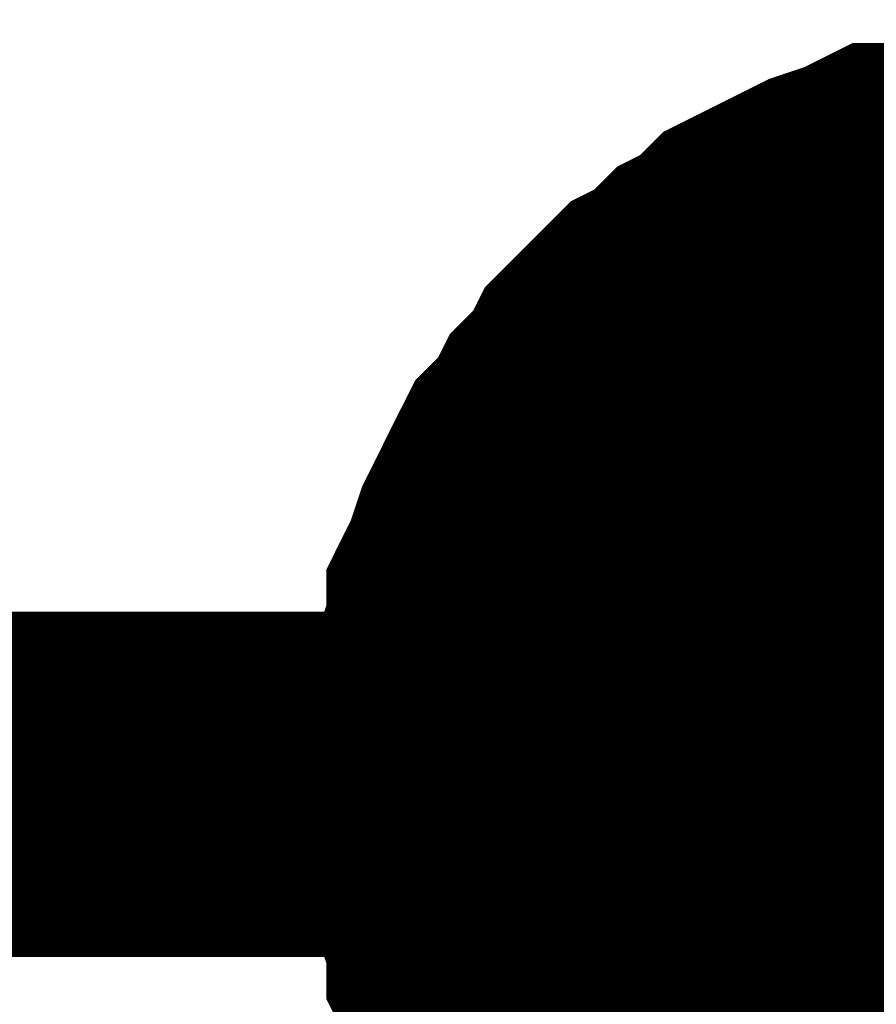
# Model space of a CAD drawing. Header units: inches. Extents: x 0 to 17, y 0 to 11.
# Tile 12 of 114: x 1.665 to 1.6943, y 3.9922 to 4.0258. Entities that reach past the tile are written whole.
import ezdxf

# ---------------------------------------------------------------- set-up
doc = ezdxf.new("R2010")
doc.units = ezdxf.units.IN
doc.header["$MEASUREMENT"] = 0
doc.layers.add('Sheet', color=255, linetype='Continuous')

msp = doc.modelspace()

# ---------------------------------------------------------------- linework, layer by layer
at = {"layer": 'Sheet'}
for points in [[(1.680574, 3.999712, 0.0118, 0.0118, 0), (1.680574, 4.000901, 0.0118, 0.0118, 0), (1.680574, 4.001694, 0.0118, 0.0118, 0), (1.68097, 4.002884, 0.0118, 0.0118, 0), (1.68097, 4.003676, 0.0118, 0.0118, 0), (1.681367, 4.004866, 0.0118, 0.0118, 0), (1.681367, 4.005659, 0.0118, 0.0118, 0), (1.681763, 4.006452, 0.0118, 0.0118, 0), (1.68216, 4.007641, 0.0118, 0.0118, 0), (1.682556, 4.008434, 0.0118, 0.0118, 0), (1.682952, 4.009227, 0.0118, 0.0118, 0), (1.683349, 4.01002, 0.0118, 0.0118, 0), (1.684142, 4.010813, 0.0118, 0.0118, 0), (1.684538, 4.011606, 0.0118, 0.0118, 0), (1.685331, 4.012399, 0.0118, 0.0118, 0), (1.685728, 4.013192, 0.0118, 0.0118, 0), (1.686521, 4.013985, 0.0118, 0.0118, 0), (1.687313, 4.014778, 0.0118, 0.0118, 0), (1.688106, 4.015174, 0.0118, 0.0118, 0), (1.688899, 4.015967, 0.0118, 0.0118, 0), (1.689692, 4.016364, 0.0118, 0.0118, 0), (1.690485, 4.017157, 0.0118, 0.0118, 0), (1.691278, 4.017553, 0.0118, 0.0118, 0), (1.692071, 4.01795, 0.0118, 0.0118, 0), (1.692864, 4.018346, 0.0118, 0.0118, 0), (1.694053, 4.018743, 0.0118, 0.0118, 0), (1.694846, 4.019139, 0.0118, 0.0118, 0), (1.695639, 4.019139, 0.0118, 0.0118, 0), (1.696828, 4.019536, 0.0118, 0.0118, 0), (1.697621, 4.019536, 0.0118, 0.0118, 0), (1.698811, 4.019932, 0.0118, 0.0118, 0), (1.699604, 4.019932, 0.0118, 0.0118, 0), (1.700793, 4.019932, 0.0118, 0.0118, 0)], [(1.680574, 3.999712, 0.0118, 0.0118, 0), (1.680574, 4.000901, 0.0118, 0.0118, 0), (1.680574, 4.001694, 0.0118, 0.0118, 0), (1.68097, 4.002884, 0.0118, 0.0118, 0), (1.68097, 4.003676, 0.0118, 0.0118, 0), (1.681367, 4.004866, 0.0118, 0.0118, 0), (1.681367, 4.005659, 0.0118, 0.0118, 0), (1.681763, 4.006452, 0.0118, 0.0118, 0), (1.68216, 4.007641, 0.0118, 0.0118, 0), (1.682556, 4.008434, 0.0118, 0.0118, 0), (1.682952, 4.009227, 0.0118, 0.0118, 0), (1.683349, 4.01002, 0.0118, 0.0118, 0), (1.684142, 4.010813, 0.0118, 0.0118, 0), (1.684538, 4.011606, 0.0118, 0.0118, 0), (1.685331, 4.012399, 0.0118, 0.0118, 0), (1.685728, 4.013192, 0.0118, 0.0118, 0), (1.686521, 4.013985, 0.0118, 0.0118, 0), (1.687313, 4.014778, 0.0118, 0.0118, 0), (1.688106, 4.015174, 0.0118, 0.0118, 0), (1.688899, 4.015967, 0.0118, 0.0118, 0), (1.689692, 4.016364, 0.0118, 0.0118, 0), (1.690485, 4.017157, 0.0118, 0.0118, 0), (1.691278, 4.017553, 0.0118, 0.0118, 0), (1.692071, 4.01795, 0.0118, 0.0118, 0), (1.692864, 4.018346, 0.0118, 0.0118, 0), (1.694053, 4.018743, 0.0118, 0.0118, 0), (1.694846, 4.019139, 0.0118, 0.0118, 0), (1.695639, 4.019139, 0.0118, 0.0118, 0), (1.696828, 4.019536, 0.0118, 0.0118, 0), (1.697621, 4.019536, 0.0118, 0.0118, 0), (1.698811, 4.019932, 0.0118, 0.0118, 0), (1.699604, 4.019932, 0.0118, 0.0118, 0), (1.700793, 4.019932, 0.0118, 0.0118, 0)], [(1.680574, 3.999712, 0.0118, 0.0118, 0), (1.680574, 4.000901, 0.0118, 0.0118, 0), (1.680574, 4.001694, 0.0118, 0.0118, 0), (1.68097, 4.002884, 0.0118, 0.0118, 0), (1.68097, 4.003676, 0.0118, 0.0118, 0), (1.681367, 4.004866, 0.0118, 0.0118, 0), (1.681367, 4.005659, 0.0118, 0.0118, 0), (1.681763, 4.006452, 0.0118, 0.0118, 0), (1.68216, 4.007641, 0.0118, 0.0118, 0), (1.682556, 4.008434, 0.0118, 0.0118, 0), (1.682952, 4.009227, 0.0118, 0.0118, 0), (1.683349, 4.01002, 0.0118, 0.0118, 0), (1.684142, 4.010813, 0.0118, 0.0118, 0), (1.684538, 4.011606, 0.0118, 0.0118, 0), (1.685331, 4.012399, 0.0118, 0.0118, 0), (1.685728, 4.013192, 0.0118, 0.0118, 0), (1.686521, 4.013985, 0.0118, 0.0118, 0), (1.687313, 4.014778, 0.0118, 0.0118, 0), (1.688106, 4.015174, 0.0118, 0.0118, 0), (1.688899, 4.015967, 0.0118, 0.0118, 0), (1.689692, 4.016364, 0.0118, 0.0118, 0), (1.690485, 4.017157, 0.0118, 0.0118, 0), (1.691278, 4.017553, 0.0118, 0.0118, 0), (1.692071, 4.01795, 0.0118, 0.0118, 0), (1.692864, 4.018346, 0.0118, 0.0118, 0), (1.694053, 4.018743, 0.0118, 0.0118, 0), (1.694846, 4.019139, 0.0118, 0.0118, 0), (1.695639, 4.019139, 0.0118, 0.0118, 0), (1.696828, 4.019536, 0.0118, 0.0118, 0), (1.697621, 4.019536, 0.0118, 0.0118, 0), (1.698811, 4.019932, 0.0118, 0.0118, 0), (1.699604, 4.019932, 0.0118, 0.0118, 0), (1.700793, 4.019932, 0.0118, 0.0118, 0)], [(1.680574, 3.999712, 0.0118, 0.0118, 0), (1.680574, 4.000901, 0.0118, 0.0118, 0), (1.680574, 4.001694, 0.0118, 0.0118, 0), (1.68097, 4.002884, 0.0118, 0.0118, 0), (1.68097, 4.003676, 0.0118, 0.0118, 0), (1.681367, 4.004866, 0.0118, 0.0118, 0), (1.681367, 4.005659, 0.0118, 0.0118, 0), (1.681763, 4.006452, 0.0118, 0.0118, 0), (1.68216, 4.007641, 0.0118, 0.0118, 0), (1.682556, 4.008434, 0.0118, 0.0118, 0), (1.682952, 4.009227, 0.0118, 0.0118, 0), (1.683349, 4.01002, 0.0118, 0.0118, 0), (1.684142, 4.010813, 0.0118, 0.0118, 0), (1.684538, 4.011606, 0.0118, 0.0118, 0), (1.685331, 4.012399, 0.0118, 0.0118, 0), (1.685728, 4.013192, 0.0118, 0.0118, 0), (1.686521, 4.013985, 0.0118, 0.0118, 0), (1.687313, 4.014778, 0.0118, 0.0118, 0), (1.688106, 4.015174, 0.0118, 0.0118, 0), (1.688899, 4.015967, 0.0118, 0.0118, 0), (1.689692, 4.016364, 0.0118, 0.0118, 0), (1.690485, 4.017157, 0.0118, 0.0118, 0), (1.691278, 4.017553, 0.0118, 0.0118, 0), (1.692071, 4.01795, 0.0118, 0.0118, 0), (1.692864, 4.018346, 0.0118, 0.0118, 0), (1.694053, 4.018743, 0.0118, 0.0118, 0), (1.694846, 4.019139, 0.0118, 0.0118, 0), (1.695639, 4.019139, 0.0118, 0.0118, 0), (1.696828, 4.019536, 0.0118, 0.0118, 0), (1.697621, 4.019536, 0.0118, 0.0118, 0), (1.698811, 4.019932, 0.0118, 0.0118, 0), (1.699604, 4.019932, 0.0118, 0.0118, 0), (1.700793, 4.019932, 0.0118, 0.0118, 0)], [(1.680574, 3.999712, 0.0039, 0.0039, 0), (1.680574, 4.000901, 0.0039, 0.0039, 0), (1.680574, 4.001694, 0.0039, 0.0039, 0), (1.68097, 4.002884, 0.0039, 0.0039, 0), (1.68097, 4.003676, 0.0039, 0.0039, 0), (1.681367, 4.004866, 0.0039, 0.0039, 0), (1.681367, 4.005659, 0.0039, 0.0039, 0), (1.681763, 4.006452, 0.0039, 0.0039, 0), (1.68216, 4.007641, 0.0039, 0.0039, 0), (1.682556, 4.008434, 0.0039, 0.0039, 0), (1.682952, 4.009227, 0.0039, 0.0039, 0), (1.683349, 4.01002, 0.0039, 0.0039, 0), (1.684142, 4.010813, 0.0039, 0.0039, 0), (1.684538, 4.011606, 0.0039, 0.0039, 0), (1.685331, 4.012399, 0.0039, 0.0039, 0), (1.685728, 4.013192, 0.0039, 0.0039, 0), (1.686521, 4.013985, 0.0039, 0.0039, 0), (1.687313, 4.014778, 0.0039, 0.0039, 0), (1.688106, 4.015174, 0.0039, 0.0039, 0), (1.688899, 4.015967, 0.0039, 0.0039, 0), (1.689692, 4.016364, 0.0039, 0.0039, 0), (1.690485, 4.017157, 0.0039, 0.0039, 0), (1.691278, 4.017553, 0.0039, 0.0039, 0), (1.692071, 4.01795, 0.0039, 0.0039, 0), (1.692864, 4.018346, 0.0039, 0.0039, 0), (1.694053, 4.018743, 0.0039, 0.0039, 0), (1.694846, 4.019139, 0.0039, 0.0039, 0), (1.695639, 4.019139, 0.0039, 0.0039, 0), (1.696828, 4.019536, 0.0039, 0.0039, 0)], [(1.680574, 3.999712, 0.0039, 0.0039, 0), (1.680574, 4.000901, 0.0039, 0.0039, 0), (1.680574, 4.001694, 0.0039, 0.0039, 0), (1.68097, 4.002884, 0.0039, 0.0039, 0), (1.68097, 4.003676, 0.0039, 0.0039, 0), (1.681367, 4.004866, 0.0039, 0.0039, 0), (1.681367, 4.005659, 0.0039, 0.0039, 0), (1.681763, 4.006452, 0.0039, 0.0039, 0), (1.68216, 4.007641, 0.0039, 0.0039, 0), (1.682556, 4.008434, 0.0039, 0.0039, 0), (1.682952, 4.009227, 0.0039, 0.0039, 0), (1.683349, 4.01002, 0.0039, 0.0039, 0), (1.684142, 4.010813, 0.0039, 0.0039, 0), (1.684538, 4.011606, 0.0039, 0.0039, 0), (1.685331, 4.012399, 0.0039, 0.0039, 0), (1.685728, 4.013192, 0.0039, 0.0039, 0), (1.686521, 4.013985, 0.0039, 0.0039, 0), (1.687313, 4.014778, 0.0039, 0.0039, 0), (1.688106, 4.015174, 0.0039, 0.0039, 0), (1.688899, 4.015967, 0.0039, 0.0039, 0), (1.689692, 4.016364, 0.0039, 0.0039, 0), (1.690485, 4.017157, 0.0039, 0.0039, 0), (1.691278, 4.017553, 0.0039, 0.0039, 0), (1.692071, 4.01795, 0.0039, 0.0039, 0), (1.692864, 4.018346, 0.0039, 0.0039, 0), (1.694053, 4.018743, 0.0039, 0.0039, 0), (1.694846, 4.019139, 0.0039, 0.0039, 0), (1.695639, 4.019139, 0.0039, 0.0039, 0), (1.696828, 4.019536, 0.0039, 0.0039, 0)], [(1.680574, 3.999712, 0.0039, 0.0039, 0), (1.680574, 4.000901, 0.0039, 0.0039, 0), (1.680574, 4.001694, 0.0039, 0.0039, 0), (1.68097, 4.002884, 0.0039, 0.0039, 0), (1.68097, 4.003676, 0.0039, 0.0039, 0), (1.681367, 4.004866, 0.0039, 0.0039, 0), (1.681367, 4.005659, 0.0039, 0.0039, 0), (1.681763, 4.006452, 0.0039, 0.0039, 0), (1.68216, 4.007641, 0.0039, 0.0039, 0), (1.682556, 4.008434, 0.0039, 0.0039, 0), (1.682952, 4.009227, 0.0039, 0.0039, 0), (1.683349, 4.01002, 0.0039, 0.0039, 0), (1.684142, 4.010813, 0.0039, 0.0039, 0), (1.684538, 4.011606, 0.0039, 0.0039, 0), (1.685331, 4.012399, 0.0039, 0.0039, 0), (1.685728, 4.013192, 0.0039, 0.0039, 0), (1.686521, 4.013985, 0.0039, 0.0039, 0), (1.687313, 4.014778, 0.0039, 0.0039, 0), (1.688106, 4.015174, 0.0039, 0.0039, 0), (1.688899, 4.015967, 0.0039, 0.0039, 0), (1.689692, 4.016364, 0.0039, 0.0039, 0), (1.690485, 4.017157, 0.0039, 0.0039, 0), (1.691278, 4.017553, 0.0039, 0.0039, 0), (1.692071, 4.01795, 0.0039, 0.0039, 0), (1.692864, 4.018346, 0.0039, 0.0039, 0), (1.694053, 4.018743, 0.0039, 0.0039, 0), (1.694846, 4.019139, 0.0039, 0.0039, 0), (1.695639, 4.019139, 0.0039, 0.0039, 0), (1.696828, 4.019536, 0.0039, 0.0039, 0)], [(1.680574, 3.999712, 0.0039, 0.0039, 0), (1.680574, 4.000901, 0.0039, 0.0039, 0), (1.680574, 4.001694, 0.0039, 0.0039, 0), (1.68097, 4.002884, 0.0039, 0.0039, 0), (1.68097, 4.003676, 0.0039, 0.0039, 0), (1.681367, 4.004866, 0.0039, 0.0039, 0), (1.681367, 4.005659, 0.0039, 0.0039, 0), (1.681763, 4.006452, 0.0039, 0.0039, 0), (1.68216, 4.007641, 0.0039, 0.0039, 0), (1.682556, 4.008434, 0.0039, 0.0039, 0), (1.682952, 4.009227, 0.0039, 0.0039, 0), (1.683349, 4.01002, 0.0039, 0.0039, 0), (1.684142, 4.010813, 0.0039, 0.0039, 0), (1.684538, 4.011606, 0.0039, 0.0039, 0), (1.685331, 4.012399, 0.0039, 0.0039, 0), (1.685728, 4.013192, 0.0039, 0.0039, 0), (1.686521, 4.013985, 0.0039, 0.0039, 0), (1.687313, 4.014778, 0.0039, 0.0039, 0), (1.688106, 4.015174, 0.0039, 0.0039, 0), (1.688899, 4.015967, 0.0039, 0.0039, 0), (1.689692, 4.016364, 0.0039, 0.0039, 0), (1.690485, 4.017157, 0.0039, 0.0039, 0), (1.691278, 4.017553, 0.0039, 0.0039, 0), (1.692071, 4.01795, 0.0039, 0.0039, 0), (1.692864, 4.018346, 0.0039, 0.0039, 0), (1.694053, 4.018743, 0.0039, 0.0039, 0), (1.694846, 4.019139, 0.0039, 0.0039, 0), (1.695639, 4.019139, 0.0039, 0.0039, 0), (1.696828, 4.019536, 0.0039, 0.0039, 0)], [(1.700793, 3.899798, 0.0118, 0.0118, 0), (1.700793, 3.999712, 0.0118, 0.0118, 0), (1.200863, 3.999712, 0.0118, 0.0118, 0)], [(1.685728, 3.986231, 0.0118, 0.0118, 0), (1.685331, 3.987024, 0.0118, 0.0118, 0), (1.684538, 3.987817, 0.0118, 0.0118, 0), (1.684142, 3.98861, 0.0118, 0.0118, 0), (1.683349, 3.989403, 0.0118, 0.0118, 0), (1.682952, 3.990196, 0.0118, 0.0118, 0), (1.682556, 3.990989, 0.0118, 0.0118, 0), (1.68216, 3.991782, 0.0118, 0.0118, 0), (1.681763, 3.992971, 0.0118, 0.0118, 0), (1.681367, 3.993764, 0.0118, 0.0118, 0), (1.681367, 3.994557, 0.0118, 0.0118, 0), (1.68097, 3.995747, 0.0118, 0.0118, 0), (1.68097, 3.99654, 0.0118, 0.0118, 0), (1.680574, 3.997729, 0.0118, 0.0118, 0), (1.680574, 3.998522, 0.0118, 0.0118, 0), (1.680574, 3.999712, 0.0118, 0.0118, 0)], [(1.680574, 3.999712, 0.0118, 0.0118, 0), (1.680574, 3.999712, 0.0118, 0.0118, 0)], [(1.685728, 3.986231, 0.0118, 0.0118, 0), (1.685331, 3.987024, 0.0118, 0.0118, 0), (1.684538, 3.987817, 0.0118, 0.0118, 0), (1.684142, 3.98861, 0.0118, 0.0118, 0), (1.683349, 3.989403, 0.0118, 0.0118, 0), (1.682952, 3.990196, 0.0118, 0.0118, 0), (1.682556, 3.990989, 0.0118, 0.0118, 0), (1.68216, 3.991782, 0.0118, 0.0118, 0), (1.681763, 3.992971, 0.0118, 0.0118, 0), (1.681367, 3.993764, 0.0118, 0.0118, 0), (1.681367, 3.994557, 0.0118, 0.0118, 0), (1.68097, 3.995747, 0.0118, 0.0118, 0), (1.68097, 3.99654, 0.0118, 0.0118, 0), (1.680574, 3.997729, 0.0118, 0.0118, 0), (1.680574, 3.998522, 0.0118, 0.0118, 0), (1.680574, 3.999712, 0.0118, 0.0118, 0)], [(1.680574, 3.999712, 0.0118, 0.0118, 0), (1.680574, 3.999712, 0.0118, 0.0118, 0)], [(1.685728, 3.986231, 0.0118, 0.0118, 0), (1.685331, 3.987024, 0.0118, 0.0118, 0), (1.684538, 3.987817, 0.0118, 0.0118, 0), (1.684142, 3.98861, 0.0118, 0.0118, 0), (1.683349, 3.989403, 0.0118, 0.0118, 0), (1.682952, 3.990196, 0.0118, 0.0118, 0), (1.682556, 3.990989, 0.0118, 0.0118, 0), (1.68216, 3.991782, 0.0118, 0.0118, 0), (1.681763, 3.992971, 0.0118, 0.0118, 0), (1.681367, 3.993764, 0.0118, 0.0118, 0), (1.681367, 3.994557, 0.0118, 0.0118, 0), (1.68097, 3.995747, 0.0118, 0.0118, 0), (1.68097, 3.99654, 0.0118, 0.0118, 0), (1.680574, 3.997729, 0.0118, 0.0118, 0), (1.680574, 3.998522, 0.0118, 0.0118, 0), (1.680574, 3.999712, 0.0118, 0.0118, 0)], [(1.680574, 3.999712, 0.0118, 0.0118, 0), (1.680574, 3.999712, 0.0118, 0.0118, 0)], [(1.685728, 3.986231, 0.0118, 0.0118, 0), (1.685331, 3.987024, 0.0118, 0.0118, 0), (1.684538, 3.987817, 0.0118, 0.0118, 0), (1.684142, 3.98861, 0.0118, 0.0118, 0), (1.683349, 3.989403, 0.0118, 0.0118, 0), (1.682952, 3.990196, 0.0118, 0.0118, 0), (1.682556, 3.990989, 0.0118, 0.0118, 0), (1.68216, 3.991782, 0.0118, 0.0118, 0), (1.681763, 3.992971, 0.0118, 0.0118, 0), (1.681367, 3.993764, 0.0118, 0.0118, 0), (1.681367, 3.994557, 0.0118, 0.0118, 0), (1.68097, 3.995747, 0.0118, 0.0118, 0), (1.68097, 3.99654, 0.0118, 0.0118, 0), (1.680574, 3.997729, 0.0118, 0.0118, 0), (1.680574, 3.998522, 0.0118, 0.0118, 0), (1.680574, 3.999712, 0.0118, 0.0118, 0)], [(1.680574, 3.999712, 0.0118, 0.0118, 0), (1.680574, 3.999712, 0.0118, 0.0118, 0)], [(1.682952, 3.990196, 0.0039, 0.0039, 0), (1.682556, 3.990989, 0.0039, 0.0039, 0), (1.68216, 3.991782, 0.0039, 0.0039, 0), (1.681763, 3.992971, 0.0039, 0.0039, 0), (1.681367, 3.993764, 0.0039, 0.0039, 0), (1.681367, 3.994557, 0.0039, 0.0039, 0), (1.68097, 3.995747, 0.0039, 0.0039, 0), (1.68097, 3.99654, 0.0039, 0.0039, 0), (1.680574, 3.997729, 0.0039, 0.0039, 0), (1.680574, 3.998522, 0.0039, 0.0039, 0), (1.680574, 3.999712, 0.0039, 0.0039, 0)], [(1.680574, 3.999712, 0.0039, 0.0039, 0), (1.680574, 3.999712, 0.0039, 0.0039, 0)], [(1.682952, 3.990196, 0.0039, 0.0039, 0), (1.682556, 3.990989, 0.0039, 0.0039, 0), (1.68216, 3.991782, 0.0039, 0.0039, 0), (1.681763, 3.992971, 0.0039, 0.0039, 0), (1.681367, 3.993764, 0.0039, 0.0039, 0), (1.681367, 3.994557, 0.0039, 0.0039, 0), (1.68097, 3.995747, 0.0039, 0.0039, 0), (1.68097, 3.99654, 0.0039, 0.0039, 0), (1.680574, 3.997729, 0.0039, 0.0039, 0), (1.680574, 3.998522, 0.0039, 0.0039, 0), (1.680574, 3.999712, 0.0039, 0.0039, 0)], [(1.680574, 3.999712, 0.0039, 0.0039, 0), (1.680574, 3.999712, 0.0039, 0.0039, 0)], [(1.682952, 3.990196, 0.0039, 0.0039, 0), (1.682556, 3.990989, 0.0039, 0.0039, 0), (1.68216, 3.991782, 0.0039, 0.0039, 0), (1.681763, 3.992971, 0.0039, 0.0039, 0), (1.681367, 3.993764, 0.0039, 0.0039, 0), (1.681367, 3.994557, 0.0039, 0.0039, 0), (1.68097, 3.995747, 0.0039, 0.0039, 0), (1.68097, 3.99654, 0.0039, 0.0039, 0), (1.680574, 3.997729, 0.0039, 0.0039, 0), (1.680574, 3.998522, 0.0039, 0.0039, 0), (1.680574, 3.999712, 0.0039, 0.0039, 0)], [(1.680574, 3.999712, 0.0039, 0.0039, 0), (1.680574, 3.999712, 0.0039, 0.0039, 0)], [(1.682952, 3.990196, 0.0039, 0.0039, 0), (1.682556, 3.990989, 0.0039, 0.0039, 0), (1.68216, 3.991782, 0.0039, 0.0039, 0), (1.681763, 3.992971, 0.0039, 0.0039, 0), (1.681367, 3.993764, 0.0039, 0.0039, 0), (1.681367, 3.994557, 0.0039, 0.0039, 0), (1.68097, 3.995747, 0.0039, 0.0039, 0), (1.68097, 3.99654, 0.0039, 0.0039, 0), (1.680574, 3.997729, 0.0039, 0.0039, 0), (1.680574, 3.998522, 0.0039, 0.0039, 0), (1.680574, 3.999712, 0.0039, 0.0039, 0)], [(1.680574, 3.999712, 0.0039, 0.0039, 0), (1.680574, 3.999712, 0.0039, 0.0039, 0)]]:
    msp.add_lwpolyline(points, format="xyseb", dxfattribs=at)
msp.add_lwpolyline([(1.69, 4, 0.02, 0.02, 1), (1.71, 4, 0.02, 0.02, 1)], format="xyseb", close=True, dxfattribs=at)

doc.saveas('drawing.dxf')
